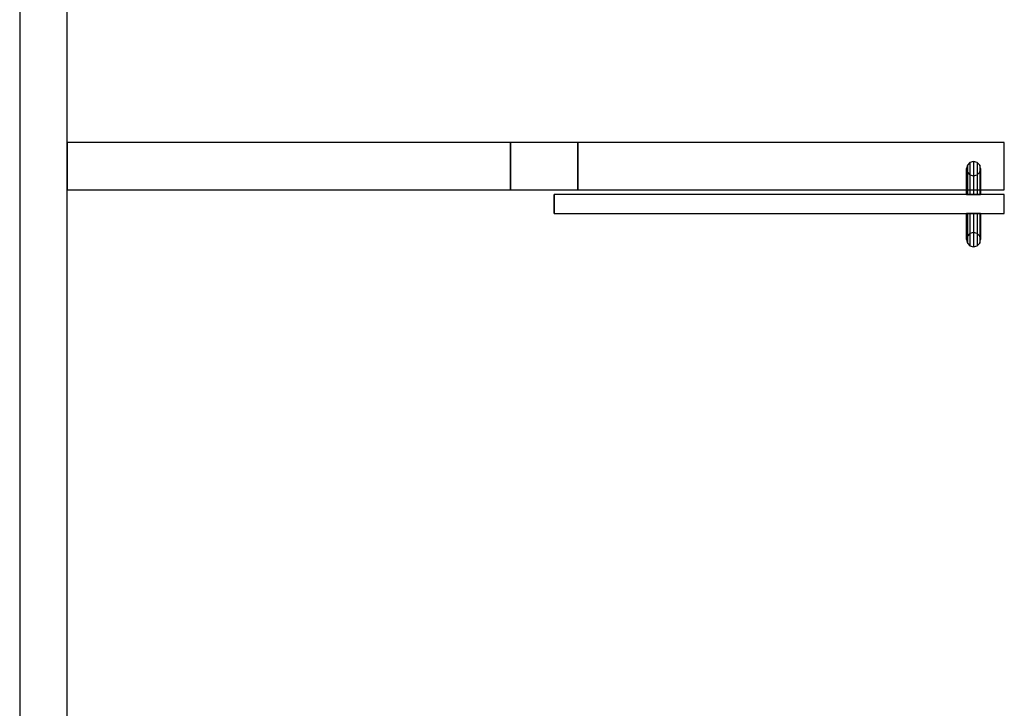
# Model space of a CAD drawing. Header units: metres. Extents: x 397.7 to 427.5, y 12.7 to 28.4.
# Tile 25 of 129: x 404.3 to 406.4, y 24.7 to 26.2. Entities that reach past the tile are written whole.
import ezdxf

# ---------------------------------------------------------------- set-up
doc = ezdxf.new("R2010")
doc.units = ezdxf.units.M
doc.layers.add('01_CARPINTERIA', color=5, linetype='Continuous', lineweight=25, true_color=0x0000ff)
for name, color, linetype, lineweight in [('A-GENM-____-OTLN', 7, 'Continuous', 18), ('A-WALL-____-MCUT', 7, 'Continuous', 25), ('A-WALL-____-OTLN', 7, 'Continuous', 25)]:
    doc.layers.add(name, color=color, linetype=linetype, lineweight=lineweight)

# ---------------------------------------------------------------- blocks, each defined once
blk = doc.blocks.new('Family - LONDR55-XX_ZZ-ARQ-CAA-M3D-Londres55-153776-07_PCI_P4')
at = {"layer": '01_CARPINTERIA', "color": 161, "true_color": 0xaaaaff}
for p, q in [((0.052, 0.2125), (0.05, 0.205)), ((0.052, 0.2125), (0.05, 0.205)), ((0.0575, 0.218), (0.052, 0.2125)), ((0.0575, 0.218), (0.052, 0.2125)), ((0.052, 0.15), (0.052, 0.2125)), ((0.065, 0.22), (0.0575, 0.218)), ((0.065, 0.22), (0.0575, 0.218)), ((0.0575, 0.15), (0.0575, 0.218)), ((0.0725, 0.218), (0.065, 0.22)), ((0.0725, 0.218), (0.065, 0.22)), ((0.065, 0.15), (0.065, 0.22)), ((0.078, 0.2125), (0.0725, 0.218)), ((0.078, 0.2125), (0.0725, 0.218)), ((0.0725, 0.15), (0.0725, 0.218)), ((0.08, 0.205), (0.078, 0.2125)), ((0.08, 0.205), (0.078, 0.2125)), ((0.078, 0.15), (0.078, 0.2125)), ((0.05, 0.205), (0.052, 0.1975)), ((0.05, 0.15), (0.05, 0.205)), ((0.05, 0.205), (0.052, 0.1975)), ((0.052, 0.1975), (0.0575, 0.192)), ((0.052, 0.15), (0.052, 0.1975)), ((0.052, 0.1975), (0.0575, 0.192)), ((0.0575, 0.192), (0.065, 0.19)), ((0.0575, 0.15), (0.0575, 0.192)), ((0.0575, 0.192), (0.065, 0.19)), ((0.065, 0.19), (0.0725, 0.192)), ((0.065, 0.19), (0.0725, 0.192)), ((0.065, 0.15), (0.065, 0.19)), ((0.0725, 0.192), (0.078, 0.1975)), ((0.0725, 0.192), (0.078, 0.1975)), ((0.0725, 0.15), (0.0725, 0.192)), ((0.078, 0.1975), (0.08, 0.205)), ((0.078, 0.1975), (0.08, 0.205)), ((0.078, 0.15), (0.078, 0.1975)), ((0.08, 0.205), (0.08, 0.15)), ((0.95, 0.15), (0, 0.15)), ((0, 0.15), (0, 0.11)), ((0.95, 0.15), (0, 0.15)), ((0, 0.15), (0, 0.11)), ((0.052, 0.15), (0.05, 0.15)), ((0.05, 0.15), (0.052, 0.15)), ((0.0575, 0.15), (0.052, 0.15)), ((0.052, 0.15), (0.0575, 0.15)), ((0.065, 0.15), (0.0575, 0.15)), ((0.0575, 0.15), (0.065, 0.15)), ((0.0725, 0.15), (0.065, 0.15)), ((0.065, 0.15), (0.0725, 0.15)), ((0.078, 0.15), (0.0725, 0.15)), ((0.0725, 0.15), (0.078, 0.15)), ((0.078, 0.15), (0.08, 0.15)), ((0.08, 0.15), (0.078, 0.15)), ((0.95, 0.11), (0.95, 0.15)), ((0.95, 0.15), (0.95, 0.11)), ((0, 0.11), (0.95, 0.11)), ((0, 0.11), (0.95, 0.11)), ((0.05, 0.055), (0.05, 0.11)), ((0.052, 0.11), (0.05, 0.11)), ((0.05, 0.11), (0.052, 0.11)), ((0.052, 0.0475), (0.052, 0.11)), ((0.052, 0.0625), (0.052, 0.11)), ((0.0575, 0.11), (0.052, 0.11)), ((0.052, 0.11), (0.0575, 0.11)), ((0.0575, 0.042), (0.0575, 0.11)), ((0.0575, 0.068), (0.0575, 0.11)), ((0.065, 0.11), (0.0575, 0.11)), ((0.0575, 0.11), (0.065, 0.11)), ((0.065, 0.04), (0.065, 0.11)), ((0.065, 0.07), (0.065, 0.11)), ((0.0725, 0.11), (0.065, 0.11)), ((0.065, 0.11), (0.0725, 0.11)), ((0.0725, 0.042), (0.0725, 0.11)), ((0.0725, 0.068), (0.0725, 0.11)), ((0.078, 0.11), (0.0725, 0.11)), ((0.0725, 0.11), (0.078, 0.11)), ((0.078, 0.0475), (0.078, 0.11)), ((0.078, 0.0625), (0.078, 0.11)), ((0.078, 0.11), (0.08, 0.11)), ((0.08, 0.11), (0.078, 0.11)), ((0.08, 0.11), (0.08, 0.055)), ((0.052, 0.0625), (0.05, 0.055)), ((0.052, 0.0625), (0.05, 0.055)), ((0.0575, 0.068), (0.052, 0.0625)), ((0.0575, 0.068), (0.052, 0.0625)), ((0.065, 0.07), (0.0575, 0.068)), ((0.065, 0.07), (0.0575, 0.068)), ((0.0725, 0.068), (0.065, 0.07)), ((0.0725, 0.068), (0.065, 0.07)), ((0.078, 0.0625), (0.0725, 0.068)), ((0.078, 0.0625), (0.0725, 0.068)), ((0.08, 0.055), (0.078, 0.0625)), ((0.08, 0.055), (0.078, 0.0625)), ((0.05, 0.055), (0.052, 0.0475)), ((0.05, 0.055), (0.052, 0.0475)), ((0.052, 0.0475), (0.0575, 0.042)), ((0.052, 0.0475), (0.0575, 0.042)), ((0.0575, 0.042), (0.065, 0.04)), ((0.0575, 0.042), (0.065, 0.04)), ((0.065, 0.04), (0.0725, 0.042)), ((0.065, 0.04), (0.0725, 0.042)), ((0.0725, 0.042), (0.078, 0.0475)), ((0.0725, 0.042), (0.078, 0.0475)), ((0.078, 0.0475), (0.08, 0.055)), ((0.078, 0.0475), (0.08, 0.055))]:
    blk.add_line(p, q, dxfattribs=at)
blk = doc.blocks.new('Family - Porta P4-153777-07_PCI_P4')
blk.add_blockref('Family - LONDR55-XX_ZZ-ARQ-CAA-M3D-Londres55-153776-07_PCI_P4', (0, 0))
blk = doc.blocks.new('Family - Evans P4-154019-07_PCI_P4')
at = {"layer": 'A-WALL-____-MCUT', "color": 253, "true_color": 0xaaaaaa}
for p, q in [((4.5488, 0.1), (0, 0.1)), ((0, 0), (4.5488, 0))]:
    blk.add_line(p, q, dxfattribs=at)
at = {"layer": 'A-WALL-____-OTLN', "color": 253, "true_color": 0xaaaaaa}
for p, q in [((4.5488, 0.1), (0, 0.1)), ((0, 0), (4.5488, 0))]:
    blk.add_line(p, q, dxfattribs=at)
at = {"layer": 'A-WALL-____-OTLN', "color": 253, "lineweight": 18, "true_color": 0xaaaaaa}
blk.add_line((0, 0), (4.5488, 0), dxfattribs=at)
blk = doc.blocks.new('Family - Evans P4-154158-07_PCI_P4')
at = {"layer": 'A-WALL-____-MCUT', "color": 253, "true_color": 0xaaaaaa}
for p, q in [((0.1421, 0.1), (0, 0.1)), ((0, 0.1), (0, 0)), ((0.1421, 0), (0.1421, 0.1)), ((0, 0), (0.1421, 0))]:
    blk.add_line(p, q, dxfattribs=at)
at = {"layer": 'A-WALL-____-OTLN', "color": 253, "true_color": 0xaaaaaa}
for p, q in [((1.0421, 0.1), (0, 0.1)), ((0, 0.1), (0, 0)), ((1.0421, 0.1), (0.1421, 0.1)), ((0.1421, 0.1), (0.1421, 0)), ((1.0421, 0), (1.0421, 0.1)), ((1.0421, 0), (1.0421, 0.1)), ((0, 0), (1.0421, 0)), ((0.1421, 0), (1.0421, 0))]:
    blk.add_line(p, q, dxfattribs=at)
at = {"layer": 'A-WALL-____-OTLN', "color": 253, "lineweight": 18, "true_color": 0xaaaaaa}
blk.add_line((0, 0), (1.0421, 0), dxfattribs=at)
blk = doc.blocks.new('Family - Vano porta P4-154160-07_PCI_P4')
at = {"layer": 'A-GENM-____-OTLN', "color": 253, "true_color": 0xaaaaaa}
for p, q in [((406.4152, 25.9295), (405.5152, 25.9295)), ((405.5152, 25.9295), (405.5152, 25.8295)), ((405.5152, 25.9295), (406.4152, 25.9295)), ((405.5152, 25.8295), (405.5152, 25.9295)), ((406.4152, 25.8295), (406.4152, 25.9295)), ((406.4152, 25.8295), (406.4152, 25.9295)), ((405.5152, 25.8295), (406.4152, 25.8295)), ((406.4152, 25.8295), (405.5152, 25.8295))]:
    blk.add_line(p, q, dxfattribs=at)
blk = doc.blocks.new('Family - Evans P4-154400-07_PCI_P4')
at = {"layer": 'A-WALL-____-MCUT', "color": 253, "true_color": 0xaaaaaa}
for p, q in [((0.9361, 0.1), (0, 0.1)), ((0, 0.1), (0, 0)), ((0.9361, 0), (0.9361, 0.1)), ((0, 0), (0.9361, 0))]:
    blk.add_line(p, q, dxfattribs=at)
at = {"layer": 'A-WALL-____-OTLN', "color": 253, "true_color": 0xaaaaaa}
for p, q in [((0.9361, 0.1), (0, 0.1)), ((0, 0.1), (0, 0)), ((0.9361, 0), (0.9361, 0.1)), ((0, 0), (0.9361, 0))]:
    blk.add_line(p, q, dxfattribs=at)
at = {"layer": 'A-WALL-____-OTLN', "color": 253, "lineweight": 18, "true_color": 0xaaaaaa}
blk.add_line((0, 0), (0.9361, 0), dxfattribs=at)
blk = doc.blocks.new('LONDR55-XX_ZZ-ARQ-CAA-M3D-Londres55_ifc-1-07_PCI_P4')
at = {"layer": '01_CARPINTERIA', "color": 253, "lineweight": 18, "true_color": 0xaaaaaa, "rotation": 180}
blk.add_blockref('Family - Porta P4-153777-07_PCI_P4', (406.4152, 25.9295), dxfattribs=at)
at = {"layer": 'A-GENM-____-OTLN', "color": 253, "lineweight": 18, "true_color": 0xaaaaaa}
blk.add_blockref('Family - Vano porta P4-154160-07_PCI_P4', (0, 0), dxfattribs=at)
at = {"layer": 'A-WALL-____-OTLN', "color": 253, "lineweight": 18, "true_color": 0xaaaaaa, "rotation": 90}
blk.add_blockref('Family - Evans P4-154019-07_PCI_P4', (404.437, 23.5195), dxfattribs=at)
at = {"layer": 'A-WALL-____-OTLN', "color": 253, "lineweight": 18, "true_color": 0xaaaaaa}
for name, p in [('Family - Evans P4-154400-07_PCI_P4', (404.437, 25.8295)), ('Family - Evans P4-154158-07_PCI_P4', (405.3731, 25.8295))]:
    blk.add_blockref(name, p, dxfattribs=at)

msp = doc.modelspace()

# ---------------------------------------------------------------- block references
at = {"lineweight": 5}
msp.add_blockref('LONDR55-XX_ZZ-ARQ-CAA-M3D-Londres55_ifc-1-07_PCI_P4', (0, 0), dxfattribs=at)

doc.saveas('drawing.dxf')
